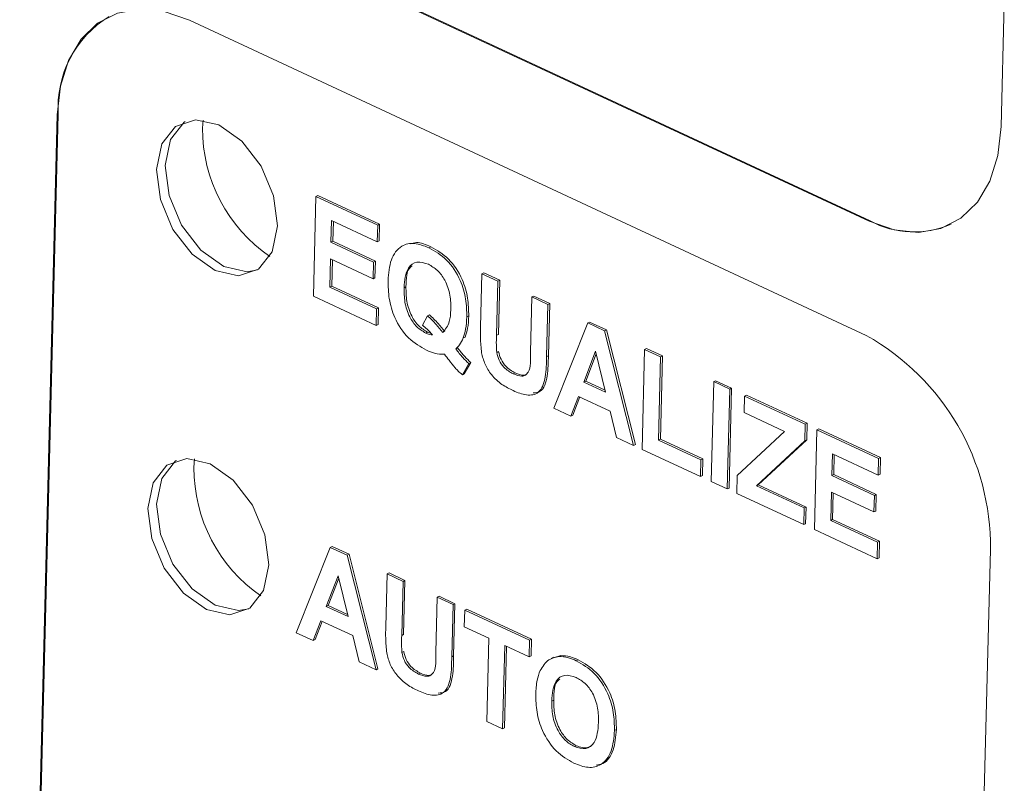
# Paper-space layout '3' of a CAD drawing. Header units: inches. Extents: x 1 to 109, y 1 to 85.
# Tile 15 of 107: x 10.258 to 10.842, y 23.172 to 23.625. Entities that reach past the tile are written whole.
import ezdxf

# ---------------------------------------------------------------- set-up
doc = ezdxf.new("R2010")
doc.units = ezdxf.units.IN
doc.header["$MEASUREMENT"] = 0

psp = doc.layouts.new('3')

# ---------------------------------------------------------------- linework, layer by layer
at = {"color": 7, "linetype": 'Continuous', "lineweight": 15, "ltscale": 5}
for p, q in [((10.36104, 23.69306), (10.76236, 23.50609)), ((10.36047, 23.69278), (10.76179, 23.50581)), ((10.84012, 23.56197), (10.84198, 23.63523)), ((10.76007, 23.43806), (10.35876, 23.62502)), ((10.28043, 23.56886), (10.25812, 22.68982)), ((10.281, 23.56914), (10.25869, 22.6901)), ((10.281, 23.56914), (10.28043, 23.56886)), ((10.36655, 23.56113), (10.36684, 23.56582)), ((10.43232, 23.46131), (10.43382, 23.52056)), ((10.43382, 23.52056), (10.43496, 23.52112)), ((10.43382, 23.52056), (10.4704, 23.50352)), ((10.43496, 23.52112), (10.47153, 23.50408)), ((10.44303, 23.50628), (10.4427, 23.49336)), ((10.47014, 23.49365), (10.44303, 23.50628)), ((10.76236, 23.50609), (10.76179, 23.50581)), ((10.44414, 23.50576), (10.44384, 23.49392)), ((10.4704, 23.50352), (10.47014, 23.49365)), ((10.4704, 23.50352), (10.47153, 23.50408)), ((10.47153, 23.50408), (10.47128, 23.4942)), ((10.4427, 23.49336), (10.44384, 23.49392)), ((10.4427, 23.49336), (10.46793, 23.48161)), ((10.44384, 23.49392), (10.46907, 23.48217)), ((10.47014, 23.49365), (10.47128, 23.4942)), ((10.50076, 23.49014), (10.5019, 23.4907)), ((10.44245, 23.48349), (10.44203, 23.46677)), ((10.46768, 23.47174), (10.44245, 23.48349)), ((10.44356, 23.48297), (10.44317, 23.46733)), ((10.46793, 23.48161), (10.46768, 23.47174)), ((10.46793, 23.48161), (10.46907, 23.48217)), ((10.46907, 23.48217), (10.46881, 23.47229)), ((10.46768, 23.47174), (10.46881, 23.47229)), ((10.5314, 23.44325), (10.53219, 23.47473)), ((10.53219, 23.47473), (10.53333, 23.47529)), ((10.53219, 23.47473), (10.54165, 23.47032)), ((10.53333, 23.47529), (10.54279, 23.47088)), ((10.44203, 23.46677), (10.44317, 23.46733)), ((10.44203, 23.46677), (10.46977, 23.45385)), ((10.44317, 23.46733), (10.47091, 23.45441)), ((10.48604, 23.4664), (10.48718, 23.46695)), ((10.54165, 23.47032), (10.54084, 23.43817)), ((10.54165, 23.47032), (10.54279, 23.47088)), ((10.54279, 23.47088), (10.54198, 23.43872)), ((10.46952, 23.44397), (10.43232, 23.46131)), ((10.561, 23.42808), (10.56183, 23.46092)), ((10.56183, 23.46092), (10.56297, 23.46148)), ((10.56183, 23.46092), (10.57129, 23.45652)), ((10.56297, 23.46148), (10.57243, 23.45707)), ((10.46977, 23.45385), (10.46952, 23.44397)), ((10.46977, 23.45385), (10.47091, 23.45441)), ((10.47091, 23.45441), (10.47066, 23.44453)), ((10.57129, 23.45652), (10.57051, 23.42552)), ((10.57129, 23.45652), (10.57243, 23.45707)), ((10.57243, 23.45707), (10.57165, 23.42608)), ((10.49697, 23.44425), (10.49989, 23.44981)), ((10.49989, 23.44981), (10.50103, 23.45037)), ((10.52325, 23.44909), (10.52439, 23.44964)), ((10.46952, 23.44397), (10.47066, 23.44453)), ((10.57483, 23.39491), (10.59493, 23.4455)), ((10.59493, 23.4455), (10.59607, 23.44606)), ((10.59493, 23.4455), (10.60495, 23.44083)), ((10.59607, 23.44606), (10.60609, 23.44139)), ((10.49887, 23.43952), (10.50001, 23.44008)), ((10.50001, 23.44008), (10.50208, 23.43934)), ((10.52117, 23.43658), (10.52231, 23.43714)), ((10.54084, 23.43817), (10.54198, 23.43872)), ((10.60495, 23.44083), (10.60609, 23.44139)), ((10.60495, 23.44083), (10.62213, 23.37288)), ((10.60609, 23.44139), (10.62327, 23.37343)), ((10.51674, 23.43006), (10.51787, 23.43062)), ((10.62868, 23.42978), (10.62982, 23.43034)), ((10.62982, 23.43034), (10.63928, 23.42593)), ((10.54097, 23.42806), (10.54211, 23.42862)), ((10.57051, 23.42552), (10.57165, 23.42608)), ((10.59962, 23.42871), (10.59264, 23.41044)), ((10.59998, 23.42723), (10.59377, 23.411)), ((10.60554, 23.40443), (10.59962, 23.42871)), ((10.62717, 23.37052), (10.62868, 23.42978)), ((10.62868, 23.42978), (10.63814, 23.42537)), ((10.63814, 23.42537), (10.63688, 23.37599)), ((10.63928, 23.42593), (10.63802, 23.37655)), ((10.63814, 23.42537), (10.63928, 23.42593)), ((10.52446, 23.42145), (10.52063, 23.41478)), ((10.5256, 23.42201), (10.52177, 23.41534)), ((10.52446, 23.42145), (10.5256, 23.42201)), ((10.52063, 23.41478), (10.52177, 23.41534)), ((10.55077, 23.41535), (10.55191, 23.4159)), ((10.59264, 23.41044), (10.59377, 23.411)), ((10.59264, 23.41044), (10.60554, 23.40443)), ((10.59377, 23.411), (10.60524, 23.40566)), ((10.66816, 23.35143), (10.66967, 23.41068)), ((10.66967, 23.41068), (10.67081, 23.41124)), ((10.66967, 23.41068), (10.67913, 23.40628)), ((10.67081, 23.41124), (10.68027, 23.40683)), ((10.68027, 23.40683), (10.67876, 23.34758)), ((10.67913, 23.40628), (10.68027, 23.40683)), ((10.58942, 23.40195), (10.58492, 23.39021)), ((10.5902, 23.40158), (10.58606, 23.39076)), ((10.6083, 23.39315), (10.58942, 23.40195)), ((10.67913, 23.40628), (10.67762, 23.34702)), ((10.6877, 23.39229), (10.68795, 23.40216)), ((10.68795, 23.40216), (10.68909, 23.40272)), ((10.68795, 23.40216), (10.7239, 23.38542)), ((10.68909, 23.40272), (10.72504, 23.38597)), ((10.58492, 23.39021), (10.57483, 23.39491)), ((10.58492, 23.39021), (10.58606, 23.39076)), ((10.6121, 23.37755), (10.6083, 23.39315)), ((10.71169, 23.38112), (10.6877, 23.39229)), ((10.7239, 23.38542), (10.72365, 23.37554)), ((10.7239, 23.38542), (10.72504, 23.38597)), ((10.72504, 23.38597), (10.72479, 23.3761)), ((10.68357, 23.35501), (10.71169, 23.38112)), ((10.72933, 23.32293), (10.73084, 23.38219)), ((10.73084, 23.38219), (10.73197, 23.38274)), ((10.73084, 23.38219), (10.76741, 23.36515)), ((10.73197, 23.38274), (10.76855, 23.3657)), ((10.62213, 23.37288), (10.6121, 23.37755)), ((10.62213, 23.37288), (10.62327, 23.37343)), ((10.63688, 23.37599), (10.63802, 23.37655)), ((10.63688, 23.37599), (10.66211, 23.36424)), ((10.63802, 23.37655), (10.66325, 23.3648)), ((10.72365, 23.37554), (10.69497, 23.34893)), ((10.72479, 23.3761), (10.69611, 23.34949)), ((10.72365, 23.37554), (10.72479, 23.3761)), ((10.66186, 23.35437), (10.62717, 23.37052)), ((10.74004, 23.3679), (10.73972, 23.35499)), ((10.76716, 23.35527), (10.74004, 23.3679)), ((10.74116, 23.36739), (10.74086, 23.35555)), ((10.36144, 23.35969), (10.36177, 23.36481)), ((10.66211, 23.36424), (10.66186, 23.35437)), ((10.66211, 23.36424), (10.66325, 23.3648)), ((10.66325, 23.3648), (10.663, 23.35492)), ((10.76741, 23.36515), (10.76716, 23.35527)), ((10.76741, 23.36515), (10.76855, 23.3657)), ((10.76855, 23.3657), (10.7683, 23.35583)), ((10.66186, 23.35437), (10.663, 23.35492)), ((10.6833, 23.34438), (10.68357, 23.35501)), ((10.73972, 23.35499), (10.74086, 23.35555)), ((10.73972, 23.35499), (10.76494, 23.34324)), ((10.74086, 23.35555), (10.76608, 23.34379)), ((10.76716, 23.35527), (10.7683, 23.35583)), ((10.67762, 23.34702), (10.66816, 23.35143)), ((10.69497, 23.34893), (10.69611, 23.34949)), ((10.69497, 23.34893), (10.72328, 23.33574)), ((10.69611, 23.34949), (10.72442, 23.3363)), ((10.67762, 23.34702), (10.67876, 23.34758)), ((10.72303, 23.32587), (10.6833, 23.34438)), ((10.73947, 23.34511), (10.73904, 23.3284)), ((10.76469, 23.33336), (10.73947, 23.34511)), ((10.74058, 23.3446), (10.74018, 23.32896)), ((10.76494, 23.34324), (10.76469, 23.33336)), ((10.76494, 23.34324), (10.76608, 23.34379)), ((10.76608, 23.34379), (10.76583, 23.33392)), ((10.72328, 23.33574), (10.72303, 23.32587)), ((10.72328, 23.33574), (10.72442, 23.3363)), ((10.72442, 23.3363), (10.72417, 23.32643)), ((10.76469, 23.33336), (10.76583, 23.33392)), ((10.72303, 23.32587), (10.72417, 23.32643)), ((10.73904, 23.3284), (10.74018, 23.32896)), ((10.73904, 23.3284), (10.76679, 23.31547)), ((10.74018, 23.32896), (10.76793, 23.31603)), ((10.76654, 23.3056), (10.72933, 23.32293)), ((10.76679, 23.31547), (10.76654, 23.3056)), ((10.76679, 23.31547), (10.76793, 23.31603)), ((10.76793, 23.31603), (10.76768, 23.30615)), ((10.42215, 23.26177), (10.44225, 23.31236)), ((10.44225, 23.31236), (10.44338, 23.31292)), ((10.44225, 23.31236), (10.45227, 23.3077)), ((10.44338, 23.31292), (10.45341, 23.30825)), ((10.45227, 23.3077), (10.45341, 23.30825)), ((10.45227, 23.3077), (10.46945, 23.23974)), ((10.45341, 23.30825), (10.47058, 23.24029)), ((10.81146, 22.43204), (10.83375, 23.31108)), ((10.76654, 23.3056), (10.76768, 23.30615)), ((10.47519, 23.26516), (10.47599, 23.29664)), ((10.47599, 23.29664), (10.47713, 23.2972)), ((10.47599, 23.29664), (10.48545, 23.29223)), ((10.47713, 23.2972), (10.48659, 23.29279)), ((10.44694, 23.29557), (10.43995, 23.2773)), ((10.4473, 23.2941), (10.44109, 23.27786)), ((10.45286, 23.27129), (10.44694, 23.29557)), ((10.48545, 23.29223), (10.48464, 23.26008)), ((10.48545, 23.29223), (10.48659, 23.29279)), ((10.48659, 23.29279), (10.48578, 23.26063)), ((10.5048, 23.24999), (10.50563, 23.28283)), ((10.50563, 23.28283), (10.50677, 23.28339)), ((10.50563, 23.28283), (10.51509, 23.27843)), ((10.50677, 23.28339), (10.51623, 23.27898)), ((10.51509, 23.27843), (10.51431, 23.24743)), ((10.51509, 23.27843), (10.51623, 23.27898)), ((10.51623, 23.27898), (10.51544, 23.24799)), ((10.43995, 23.2773), (10.44109, 23.27786)), ((10.43995, 23.2773), (10.45286, 23.27129)), ((10.44109, 23.27786), (10.45256, 23.27252)), ((10.52178, 23.26532), (10.52203, 23.27519)), ((10.52203, 23.27519), (10.52317, 23.27575)), ((10.52203, 23.27519), (10.56049, 23.25727)), ((10.52317, 23.27575), (10.56163, 23.25783)), ((10.43673, 23.26881), (10.43224, 23.25707)), ((10.43752, 23.26844), (10.43338, 23.25763)), ((10.45561, 23.26002), (10.43673, 23.26881)), ((10.43224, 23.25707), (10.42215, 23.26177)), ((10.53628, 23.25856), (10.52178, 23.26532)), ((10.43224, 23.25707), (10.43338, 23.25763)), ((10.45941, 23.24441), (10.45561, 23.26002)), ((10.48464, 23.26008), (10.48578, 23.26063)), ((10.53503, 23.20918), (10.53628, 23.25856)), ((10.56049, 23.25727), (10.56024, 23.2474)), ((10.56049, 23.25727), (10.56163, 23.25783)), ((10.56163, 23.25783), (10.56138, 23.24795)), ((10.48477, 23.24997), (10.48591, 23.25053)), ((10.54574, 23.25415), (10.54449, 23.20477)), ((10.54685, 23.25364), (10.54563, 23.20533)), ((10.56024, 23.2474), (10.54574, 23.25415)), ((10.46945, 23.23974), (10.45941, 23.24441)), ((10.51431, 23.24743), (10.51544, 23.24799)), ((10.56024, 23.2474), (10.56138, 23.24795)), ((10.57473, 23.24715), (10.5733, 23.24646)), ((10.57472, 23.24676), (10.57891, 23.2482)), ((10.57777, 23.24764), (10.57891, 23.2482)), ((10.58819, 23.24514), (10.58933, 23.2457)), ((10.46945, 23.23974), (10.47058, 23.24029)), ((10.49457, 23.23726), (10.4957, 23.23781)), ((10.57362, 23.22122), (10.57476, 23.22177)), ((10.54449, 23.20477), (10.53503, 23.20918)), ((10.54449, 23.20477), (10.54563, 23.20533)), ((10.61082, 23.20376), (10.61196, 23.20432)), ((10.58702, 23.19418), (10.58816, 23.19474))]:
    psp.add_line(p, q, dxfattribs=at)
at = {"color": 7, "linetype": 'Continuous', "lineweight": 15, "ltscale": 5, "flags": 128}
for points in [[(10.35876, 23.62502), (10.34388, 23.63017), (10.32949, 23.6316), (10.31614, 23.62926), (10.30433, 23.62324), (10.29453, 23.61377), (10.2871, 23.60121), (10.28234, 23.58605), (10.28043, 23.56886)], [(10.41098, 23.50303), (10.40783, 23.48776), (10.3997, 23.47736), (10.38782, 23.47341), (10.37401, 23.47652), (10.36036, 23.48621), (10.34896, 23.501), (10.34154, 23.51864), (10.33923, 23.53645), (10.34238, 23.55172), (10.35051, 23.56212), (10.36239, 23.56606), (10.3762, 23.56296), (10.38985, 23.55327), (10.40125, 23.53848), (10.40867, 23.52084), (10.41098, 23.50303)], [(10.39918, 23.477), (10.39294, 23.47592), (10.37913, 23.47903), (10.36549, 23.48871), (10.35408, 23.5035), (10.34666, 23.52115), (10.34435, 23.53896), (10.3475, 23.55423), (10.35564, 23.56463), (10.35615, 23.56498)], [(10.76179, 23.50581), (10.77666, 23.50067), (10.79105, 23.49923), (10.80441, 23.50157), (10.81622, 23.5076), (10.82602, 23.51707), (10.83344, 23.52963), (10.83821, 23.54479), (10.84012, 23.56197)], [(10.40588, 23.30202), (10.40273, 23.28675), (10.3946, 23.27635), (10.38272, 23.27241), (10.36891, 23.27551), (10.35526, 23.2852), (10.34386, 23.29999), (10.33644, 23.31763), (10.33413, 23.33545), (10.33728, 23.35071), (10.34541, 23.36111), (10.35729, 23.36506), (10.3711, 23.36195), (10.38475, 23.35227), (10.39615, 23.33747), (10.40357, 23.31983), (10.40588, 23.30202)], [(10.39408, 23.276), (10.38784, 23.27491), (10.37403, 23.27802), (10.36039, 23.28771), (10.34898, 23.3025), (10.34156, 23.32014), (10.33925, 23.33795), (10.3424, 23.35322), (10.35054, 23.36362), (10.35105, 23.36398)]]:
    psp.add_lwpolyline(points, dxfattribs=at)
at = {"color": 7, "linetype": 'Continuous', "lineweight": 15, "ltscale": 25}
for centre, radius, start, end in [((10.34407, 23.57329), 0.06321, 121.2912, 183.7654), ((10.45852, 23.56069), 0.09197, 179.72393, 235.4775), ((10.78845, 23.55402), 0.05457, 241.44018, 293.77936), ((10.69029, 23.3127), 0.14347, 359.35408, 60.89935), ((10.45345, 23.35926), 0.09201, 179.73288, 235.32713)]:
    psp.add_arc(centre, radius, start, end, dxfattribs=at)
at = {"color": 7, "linetype": 'Continuous', "lineweight": 15, "ltscale": 5}
for points, knots in [([(10.47658, 23.47066), (10.47693, 23.47496), (10.47761, 23.48354), (10.48364, 23.49158), (10.49214, 23.49344), (10.49789, 23.49124), (10.50076, 23.49014)], [0, 0, 0, 0, 0.280592, 0.559464, 0.77936, 1, 1, 1, 1]), ([(10.48966, 23.49236), (10.49088, 23.49274), (10.49457, 23.49388), (10.49897, 23.49198), (10.5019, 23.4907)], [0, 0, 0, 0, 0.331341, 1, 1, 1, 1]), ([(10.50076, 23.49014), (10.5044, 23.48805), (10.51166, 23.48388), (10.51958, 23.47178), (10.52306, 23.45958), (10.52318, 23.45259), (10.52325, 23.44909)], [0, 0, 0, 0, 0.2799326, 0.5586521, 0.7789658, 1, 1, 1, 1]), ([(10.5019, 23.4907), (10.50554, 23.48861), (10.5128, 23.48443), (10.52072, 23.47234), (10.52419, 23.46014), (10.52432, 23.45315), (10.52439, 23.44964)], [0, 0, 0, 0, 0.2799326, 0.5586521, 0.7789658, 1, 1, 1, 1]), ([(10.50045, 23.48029), (10.49812, 23.48105), (10.49345, 23.48256), (10.48701, 23.47784), (10.48641, 23.47074), (10.48604, 23.4664)], [0, 0, 0, 0, 0.280266, 0.559932, 1, 1, 1, 1]), ([(10.49082, 23.4793), (10.49046, 23.47908), (10.48736, 23.47715), (10.48726, 23.47174), (10.48718, 23.46695)], [0, 0, 0, 0, 0.114193, 1, 1, 1, 1]), ([(10.51378, 23.45327), (10.51376, 23.45613), (10.5137, 23.46182), (10.5109, 23.47045), (10.50594, 23.47712), (10.50228, 23.47924), (10.50045, 23.48029)], [0, 0, 0, 0, 0.28111, 0.560135, 0.779801, 1, 1, 1, 1]), ([(10.49943, 23.42927), (10.49575, 23.43136), (10.4884, 23.43552), (10.48029, 23.44768), (10.47676, 23.46005), (10.47664, 23.46712), (10.47658, 23.47066)], [0, 0, 0, 0, 0.2800962, 0.558626, 0.7789554, 1, 1, 1, 1]), ([(10.48604, 23.4664), (10.48607, 23.46359), (10.48613, 23.45798), (10.48874, 23.44952), (10.49347, 23.44274), (10.49707, 23.44059), (10.49887, 23.43952)], [0, 0, 0, 0, 0.281105, 0.560259, 0.780098, 1, 1, 1, 1]), ([(10.48718, 23.46695), (10.48721, 23.46414), (10.48727, 23.45854), (10.48988, 23.45007), (10.49461, 23.4433), (10.49821, 23.44115), (10.50001, 23.44008)], [0, 0, 0, 0, 0.281105, 0.560259, 0.780098, 1, 1, 1, 1]), ([(10.49989, 23.44981), (10.50169, 23.44813), (10.50491, 23.44513), (10.50775, 23.44145), (10.509, 23.43984)], [0, 0, 0, 0, 0.559796, 1, 1, 1, 1]), ([(10.50103, 23.45037), (10.50283, 23.44869), (10.50605, 23.44568), (10.50889, 23.44201), (10.51014, 23.44039)], [0, 0, 0, 0, 0.559796, 1, 1, 1, 1]), ([(10.509, 23.43984), (10.51055, 23.44177), (10.51333, 23.44523), (10.51365, 23.4508), (10.51378, 23.45327)], [0, 0, 0, 0, 0.557889, 1, 1, 1, 1]), ([(10.52325, 23.44909), (10.52312, 23.44658), (10.5229, 23.44209), (10.5217, 23.43827), (10.52117, 23.43658)], [0, 0, 0, 0, 0.55998, 1, 1, 1, 1]), ([(10.52439, 23.44964), (10.52426, 23.44713), (10.52404, 23.44265), (10.52283, 23.43882), (10.52231, 23.43714)], [0, 0, 0, 0, 0.55998, 1, 1, 1, 1]), ([(10.50296, 23.43842), (10.50188, 23.4396), (10.49995, 23.4417), (10.49788, 23.44347), (10.49697, 23.44425)], [0, 0, 0, 0, 0.56, 1, 1, 1, 1]), ([(10.53198, 23.42783), (10.53171, 23.43077), (10.53123, 23.43602), (10.53135, 23.44104), (10.5314, 23.44325)], [0, 0, 0, 0, 0.559747, 1, 1, 1, 1]), ([(10.49887, 23.43952), (10.49965, 23.4392), (10.50103, 23.43863), (10.50237, 23.43849), (10.50296, 23.43842)], [0, 0, 0, 0, 0.559685, 1, 1, 1, 1]), ([(10.52117, 23.43658), (10.52051, 23.43516), (10.51933, 23.43262), (10.51753, 23.43084), (10.51674, 23.43006)], [0, 0, 0, 0, 0.559771, 1, 1, 1, 1]), ([(10.54084, 23.43817), (10.54078, 23.43631), (10.54069, 23.433), (10.54088, 23.42957), (10.54097, 23.42806)], [0, 0, 0, 0, 0.560212, 1, 1, 1, 1]), ([(10.51787, 23.43062), (10.51924, 23.42887), (10.52167, 23.42575), (10.5244, 23.42315), (10.5256, 23.42201)], [0, 0, 0, 0, 0.559957, 1, 1, 1, 1]), ([(10.50995, 23.42692), (10.50803, 23.42698), (10.50461, 23.42708), (10.50101, 23.4286), (10.49943, 23.42927)], [0, 0, 0, 0, 0.559586, 1, 1, 1, 1]), ([(10.51634, 23.41886), (10.51514, 23.42035), (10.51299, 23.42302), (10.51088, 23.42572), (10.50995, 23.42692)], [0, 0, 0, 0, 0.5598654, 1, 1, 1, 1]), ([(10.51674, 23.43006), (10.5181, 23.42831), (10.52053, 23.42519), (10.52326, 23.42259), (10.52446, 23.42145)], [0, 0, 0, 0, 0.559957, 1, 1, 1, 1]), ([(10.5508, 23.40534), (10.54854, 23.40644), (10.54403, 23.40864), (10.53808, 23.41407), (10.53373, 23.42092), (10.53256, 23.42553), (10.53198, 23.42783)], [0, 0, 0, 0, 0.281011, 0.560376, 0.780281, 1, 1, 1, 1]), ([(10.54097, 23.42806), (10.54135, 23.42647), (10.5421, 23.42328), (10.54566, 23.41819), (10.54883, 23.41642), (10.55077, 23.41535)], [0, 0, 0, 0, 0.280082, 0.560167, 1, 1, 1, 1]), ([(10.54211, 23.42862), (10.54249, 23.42703), (10.54324, 23.42384), (10.5468, 23.41875), (10.54997, 23.41698), (10.55191, 23.4159)], [0, 0, 0, 0, 0.280082, 0.560167, 1, 1, 1, 1]), ([(10.55077, 23.41535), (10.55251, 23.41463), (10.55512, 23.41357), (10.55813, 23.41443), (10.56141, 23.41802), (10.56118, 23.42361), (10.561, 23.42808)], [0, 0, 0, 0, 0.250019, 0.375121, 0.500366, 1, 1, 1, 1]), ([(10.57051, 23.42552), (10.57046, 23.42146), (10.57038, 23.41341), (10.56695, 23.40345), (10.55873, 23.40205), (10.55345, 23.40424), (10.5508, 23.40534)], [0, 0, 0, 0, 0.282223, 0.559193, 0.778865, 1, 1, 1, 1]), ([(10.57165, 23.42608), (10.57158, 23.42208), (10.57144, 23.41416), (10.56869, 23.40453), (10.56406, 23.40412), (10.56255, 23.40399)], [0, 0, 0, 0, 0.40763, 0.807673, 1, 1, 1, 1]), ([(10.52063, 23.41478), (10.51981, 23.41548), (10.51833, 23.41674), (10.51695, 23.41821), (10.51634, 23.41886)], [0, 0, 0, 0, 0.55988, 1, 1, 1, 1]), ([(10.55191, 23.4159), (10.55367, 23.41513), (10.55616, 23.41404), (10.55817, 23.41483), (10.55875, 23.41506)], [0, 0, 0, 0, 0.711747, 1, 1, 1, 1]), ([(10.47578, 23.24974), (10.47551, 23.25268), (10.47503, 23.25793), (10.47514, 23.26295), (10.47519, 23.26516)], [0, 0, 0, 0, 0.559721, 1, 1, 1, 1]), ([(10.48464, 23.26008), (10.48458, 23.25822), (10.48448, 23.25491), (10.48468, 23.25148), (10.48477, 23.24997)], [0, 0, 0, 0, 0.560155, 1, 1, 1, 1]), ([(10.4946, 23.22725), (10.49234, 23.22835), (10.48783, 23.23055), (10.48188, 23.23598), (10.47753, 23.24283), (10.47636, 23.24744), (10.47578, 23.24974)], [0, 0, 0, 0, 0.281004, 0.560429, 0.780286, 1, 1, 1, 1]), ([(10.48477, 23.24997), (10.48515, 23.24838), (10.4859, 23.24519), (10.48946, 23.2401), (10.49263, 23.23834), (10.49457, 23.23726)], [0, 0, 0, 0, 0.28004, 0.560048, 1, 1, 1, 1]), ([(10.48591, 23.25053), (10.48629, 23.24894), (10.48704, 23.24575), (10.4906, 23.24066), (10.49377, 23.23889), (10.4957, 23.23781)], [0, 0, 0, 0, 0.28004, 0.560048, 1, 1, 1, 1]), ([(10.49457, 23.23726), (10.49631, 23.23655), (10.49892, 23.23548), (10.50193, 23.23635), (10.5052, 23.23993), (10.50498, 23.24552), (10.5048, 23.24999)], [0, 0, 0, 0, 0.250036, 0.375147, 0.500331, 1, 1, 1, 1]), ([(10.51431, 23.24743), (10.51426, 23.24337), (10.51418, 23.23533), (10.51075, 23.22536), (10.50253, 23.22396), (10.49725, 23.22615), (10.4946, 23.22725)], [0, 0, 0, 0, 0.282222, 0.559192, 0.778863, 1, 1, 1, 1]), ([(10.51544, 23.24799), (10.51538, 23.24399), (10.51524, 23.23607), (10.51249, 23.22645), (10.50785, 23.22603), (10.50635, 23.2259)], [0, 0, 0, 0, 0.407624, 0.807661, 1, 1, 1, 1]), ([(10.56673, 23.23927), (10.56826, 23.24175), (10.571, 23.24617), (10.5757, 23.24719), (10.57777, 23.24764)], [0, 0, 0, 0, 0.559942, 1, 1, 1, 1]), ([(10.57777, 23.24764), (10.57967, 23.24753), (10.58307, 23.24734), (10.58663, 23.24581), (10.58819, 23.24514)], [0, 0, 0, 0, 0.55953, 1, 1, 1, 1]), ([(10.57891, 23.2482), (10.58081, 23.24809), (10.58421, 23.2479), (10.58777, 23.24637), (10.58933, 23.2457)], [0, 0, 0, 0, 0.55953, 1, 1, 1, 1]), ([(10.58819, 23.24514), (10.59185, 23.24301), (10.59914, 23.23876), (10.60707, 23.22659), (10.61062, 23.21433), (10.61075, 23.20729), (10.61082, 23.20376)], [0, 0, 0, 0, 0.279827, 0.558675, 0.77901, 1, 1, 1, 1]), ([(10.58933, 23.2457), (10.59298, 23.24357), (10.60028, 23.23932), (10.60821, 23.22715), (10.61176, 23.21488), (10.61189, 23.20785), (10.61196, 23.20432)], [0, 0, 0, 0, 0.279827, 0.558675, 0.77901, 1, 1, 1, 1]), ([(10.4957, 23.23781), (10.49747, 23.23704), (10.49996, 23.23595), (10.50197, 23.23674), (10.50255, 23.23697)], [0, 0, 0, 0, 0.711785, 1, 1, 1, 1]), ([(10.56415, 23.22523), (10.56429, 23.22809), (10.56454, 23.2332), (10.56606, 23.23742), (10.56673, 23.23927)], [0, 0, 0, 0, 0.560168, 1, 1, 1, 1]), ([(10.58806, 23.23521), (10.58571, 23.23597), (10.58102, 23.2375), (10.57458, 23.23271), (10.57398, 23.22558), (10.57362, 23.22122)], [0, 0, 0, 0, 0.280254, 0.559861, 1, 1, 1, 1]), ([(10.57839, 23.2342), (10.57803, 23.23397), (10.57492, 23.23202), (10.57483, 23.22659), (10.57476, 23.22177)], [0, 0, 0, 0, 0.114201, 1, 1, 1, 1]), ([(10.60137, 23.20846), (10.60134, 23.21129), (10.60128, 23.21694), (10.59849, 23.22552), (10.59351, 23.23211), (10.58988, 23.23417), (10.58806, 23.23521)], [0, 0, 0, 0, 0.281071, 0.559988, 0.779697, 1, 1, 1, 1]), ([(10.58679, 23.1843), (10.58316, 23.18639), (10.57592, 23.19057), (10.56798, 23.20256), (10.56436, 23.21474), (10.56422, 23.22173), (10.56415, 23.22523)], [0, 0, 0, 0, 0.279938, 0.558695, 0.779042, 1, 1, 1, 1]), ([(10.57362, 23.22122), (10.57366, 23.21836), (10.57374, 23.21266), (10.57665, 23.20409), (10.58155, 23.1974), (10.58519, 23.19526), (10.58702, 23.19418)], [0, 0, 0, 0, 0.281036, 0.560122, 0.779935, 1, 1, 1, 1]), ([(10.57476, 23.22177), (10.5748, 23.21892), (10.57488, 23.21322), (10.57779, 23.20464), (10.58269, 23.19795), (10.58633, 23.19581), (10.58816, 23.19474)], [0, 0, 0, 0, 0.281036, 0.560122, 0.779935, 1, 1, 1, 1]), ([(10.58702, 23.19418), (10.58937, 23.19346), (10.59406, 23.19201), (10.60039, 23.19698), (10.601, 23.2041), (10.60137, 23.20846)], [0, 0, 0, 0, 0.279991, 0.559766, 1, 1, 1, 1]), ([(10.61082, 23.20376), (10.61047, 23.1995), (10.60976, 23.19099), (10.60376, 23.18303), (10.59536, 23.18106), (10.58965, 23.18322), (10.58679, 23.1843)], [0, 0, 0, 0, 0.280548, 0.559493, 0.779423, 1, 1, 1, 1]), ([(10.61196, 23.20432), (10.61158, 23.20012), (10.61084, 23.19173), (10.60591, 23.1841), (10.60129, 23.18346), (10.59996, 23.18327)], [0, 0, 0, 0, 0.416549, 0.830718, 1, 1, 1, 1]), ([(10.58816, 23.19474), (10.59057, 23.19391), (10.59481, 23.19247), (10.59751, 23.1952), (10.59867, 23.19637)], [0, 0, 0, 0, 0.571301, 1, 1, 1, 1])]:
    psp.add_open_spline(points, degree=3, knots=knots, dxfattribs=at)

doc.saveas('drawing.dxf')
